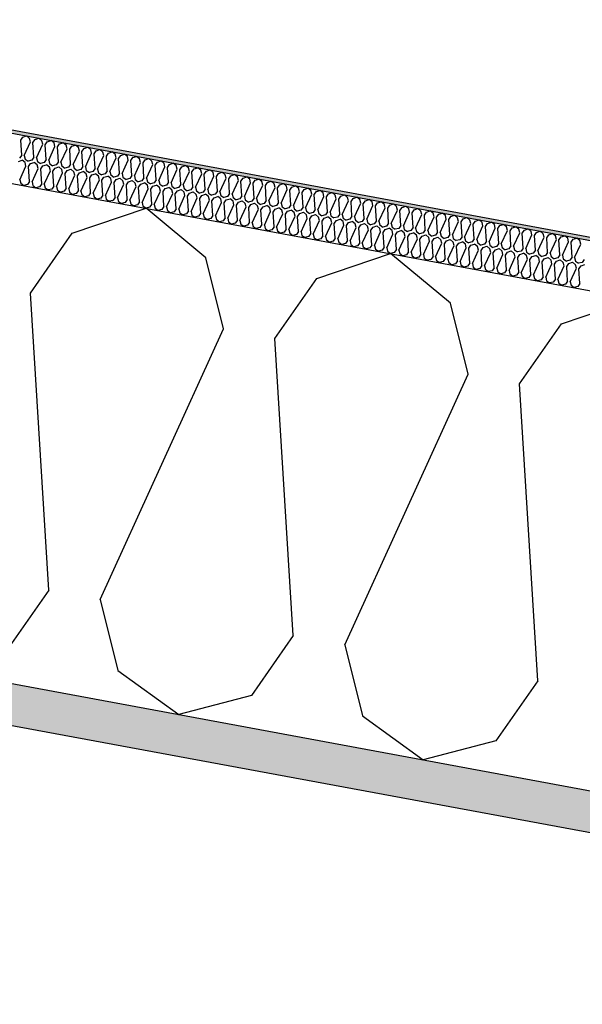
# Model space of a CAD drawing. Header units: millimetres. Extents: x -74465 to -41950, y -2141 to 15832.
# Tile 30 of 131: x -66039 to -65695, y 11281 to 11881. Entities that reach past the tile are written whole.
import ezdxf

# ---------------------------------------------------------------- set-up
doc = ezdxf.new("R2010")
doc.units = ezdxf.units.MM
doc.header["$LTSCALE"] = 0.5
doc.header["$MEASUREMENT"] = 0
doc.linetypes.add('PLINE', pattern=[0])
for name, color, linetype in [('26-- Yttertak (Skravur)(Nye konstruksjoner)', 7, 'Continuous'), ('26-- Yttertak(Nye konstruksjoner)', 7, 'Continuous'), ('261- Primærkonstruksjon (tak) (Skravur)(Nye konstruksjoner)', 7, 'Continuous'), ('261- Primærkonstruksjon (tak)(Nye konstruksjoner)', 7, 'Continuous'), ('262- Taktekking (Skravur)(Nye konstruksjoner)', 7, 'Continuous'), ('262- Taktekking(Nye konstruksjoner)', 7, 'Continuous')]:
    doc.layers.add(name, color=color, linetype=linetype)

# ---------------------------------------------------------------- blocks, each defined once
blk = doc.blocks.new('*X4')
at = {"layer": '26-- Yttertak (Skravur)(Nye konstruksjoner)', "linetype": 'PLINE'}
for p, q in [((-66006.42, 11750.95), (-65961.46, 11766.14)), ((-65924.92, 11735.84), (-65961.46, 11766.14)), ((-66032.01, 11714.36), (-66006.42, 11750.95)), ((-65857.21, 11723.29), (-65812.24, 11738.48)), ((-65775.71, 11708.19), (-65812.24, 11738.48)), ((-65914.15, 11692.52), (-65924.92, 11735.84)), ((-65882.8, 11686.71), (-65857.21, 11723.29)), ((-66020.82, 11533.31), (-66032.01, 11714.36)), ((-65764.93, 11664.86), (-65775.71, 11708.19)), ((-65707.99, 11695.64), (-65663.02, 11710.83)), ((-65733.58, 11659.05), (-65707.99, 11695.64)), ((-65989.47, 11527.5), (-65914.15, 11692.52)), ((-65871.61, 11505.65), (-65882.8, 11686.71)), ((-65840.26, 11499.84), (-65764.93, 11664.86)), ((-65722.39, 11478), (-65733.58, 11659.05)), ((-66020.82, 11533.31), (-66046.41, 11496.72)), ((-65989.47, 11527.5), (-65978.7, 11484.17)), ((-65871.61, 11505.65), (-65897.2, 11469.07)), ((-65840.26, 11499.84), (-65829.48, 11456.52)), ((-65978.7, 11484.17), (-65941.52, 11457.33)), ((-65722.39, 11478), (-65747.98, 11441.41)), ((-65897.2, 11469.07), (-65941.52, 11457.33)), ((-65829.48, 11456.52), (-65792.3, 11429.68)), ((-65747.98, 11441.41), (-65792.3, 11429.68))]:
    blk.add_line(p, q, dxfattribs=at)
blk = doc.blocks.new('*X5')
at = {"layer": '262- Taktekking (Skravur)(Nye konstruksjoner)', "linetype": 'PLINE'}
for p, q in [((-66037.86, 11807.57), (-66036.58, 11809.4)), ((-66036.58, 11809.4), (-66034.33, 11810.16)), ((-66032.5, 11808.64), (-66034.33, 11810.16)), ((-66029.12, 11808.01), (-66026.87, 11808.77)), ((-66025.04, 11807.26), (-66026.87, 11808.77)), ((-66037.3, 11798.51), (-66037.86, 11807.57)), ((-66035.73, 11798.22), (-66031.96, 11806.47)), ((-66031.96, 11806.47), (-66032.5, 11808.64)), ((-66030.4, 11806.18), (-66029.12, 11808.01)), ((-66029.84, 11797.13), (-66030.4, 11806.18)), ((-66028.27, 11796.84), (-66024.5, 11805.09)), ((-66024.5, 11805.09), (-66025.04, 11807.26)), ((-66022.94, 11804.8), (-66021.66, 11806.63)), ((-66022.38, 11795.75), (-66022.94, 11804.8)), ((-66021.66, 11806.63), (-66019.41, 11807.39)), ((-66020.81, 11795.46), (-66017.04, 11803.71)), ((-66017.58, 11805.88), (-66019.41, 11807.39)), ((-66017.04, 11803.71), (-66017.58, 11805.88)), ((-66015.47, 11803.42), (-66014.2, 11805.25)), ((-66014.92, 11794.37), (-66015.47, 11803.42)), ((-66014.2, 11805.25), (-66011.95, 11806.01)), ((-66010.12, 11804.49), (-66011.95, 11806.01)), ((-66009.58, 11802.33), (-66010.12, 11804.49)), ((-66008.01, 11802.04), (-66006.73, 11803.87)), ((-66006.73, 11803.87), (-66004.49, 11804.62)), ((-66002.66, 11803.11), (-66004.49, 11804.62)), ((-66002.12, 11800.94), (-66002.66, 11803.11)), ((-65999.27, 11802.48), (-65997.03, 11803.24)), ((-65995.2, 11801.73), (-65997.03, 11803.24)), ((-66037.3, 11798.51), (-66038.58, 11796.68)), ((-66035.73, 11798.22), (-66035.19, 11796.06)), ((-66029.84, 11797.13), (-66031.12, 11795.3)), ((-66028.27, 11796.84), (-66027.73, 11794.67)), ((-66013.35, 11794.08), (-66009.58, 11802.33)), ((-66007.45, 11792.98), (-66008.01, 11802.04)), ((-66005.89, 11792.69), (-66002.12, 11800.94)), ((-66000.55, 11800.65), (-65999.27, 11802.48)), ((-65999.99, 11791.6), (-66000.55, 11800.65)), ((-65998.43, 11791.31), (-65994.66, 11799.56)), ((-65994.66, 11799.56), (-65995.2, 11801.73)), ((-65993.09, 11799.27), (-65991.81, 11801.1)), ((-65992.53, 11790.22), (-65993.09, 11799.27)), ((-65991.81, 11801.1), (-65989.56, 11801.86)), ((-65990.97, 11789.93), (-65987.2, 11798.18)), ((-65987.74, 11800.34), (-65989.56, 11801.86)), ((-65987.2, 11798.18), (-65987.74, 11800.34)), ((-65985.63, 11797.89), (-65984.35, 11799.72)), ((-65985.07, 11788.83), (-65985.63, 11797.89)), ((-65984.35, 11799.72), (-65982.1, 11800.48)), ((-65983.5, 11788.54), (-65979.74, 11796.79)), ((-65980.28, 11798.96), (-65982.1, 11800.48)), ((-65979.74, 11796.79), (-65980.28, 11798.96)), ((-65978.17, 11796.5), (-65976.89, 11798.33)), ((-65976.89, 11798.33), (-65974.64, 11799.09)), ((-65972.82, 11797.58), (-65974.64, 11799.09)), ((-65972.28, 11795.41), (-65972.82, 11797.58)), ((-65970.71, 11795.12), (-65969.43, 11796.95)), ((-65969.43, 11796.95), (-65967.18, 11797.71)), ((-65965.36, 11796.2), (-65967.18, 11797.71)), ((-66039.31, 11794.65), (-66037.06, 11795.41)), ((-66038.46, 11783.47), (-66034.7, 11791.73)), ((-66035.24, 11793.89), (-66037.06, 11795.41)), ((-66034.7, 11791.73), (-66035.24, 11793.89)), ((-66035.19, 11796.06), (-66033.33, 11794.72)), ((-66031.12, 11795.3), (-66033.33, 11794.72)), ((-66033.13, 11791.44), (-66031.85, 11793.26)), ((-66032.57, 11782.38), (-66033.13, 11791.44)), ((-66031.85, 11793.26), (-66029.6, 11794.02)), ((-66027.78, 11792.51), (-66029.6, 11794.02)), ((-66027.24, 11790.34), (-66027.78, 11792.51)), ((-66027.73, 11794.67), (-66025.87, 11793.33)), ((-66023.66, 11793.92), (-66025.87, 11793.33)), ((-66025.67, 11790.05), (-66024.39, 11791.88)), ((-66024.39, 11791.88), (-66022.14, 11792.64)), ((-66022.38, 11795.75), (-66023.66, 11793.92)), ((-66020.31, 11791.13), (-66022.14, 11792.64)), ((-66020.81, 11795.46), (-66020.27, 11793.29)), ((-66019.78, 11788.96), (-66020.31, 11791.13)), ((-66020.27, 11793.29), (-66018.41, 11791.95)), ((-66016.19, 11792.54), (-66018.41, 11791.95)), ((-66016.93, 11790.5), (-66014.68, 11791.26)), ((-66014.92, 11794.37), (-66016.19, 11792.54)), ((-66012.85, 11789.74), (-66014.68, 11791.26)), ((-66013.35, 11794.08), (-66012.81, 11791.91)), ((-66012.81, 11791.91), (-66010.95, 11790.57)), ((-66008.73, 11791.15), (-66010.95, 11790.57)), ((-66007.45, 11792.98), (-66008.73, 11791.15)), ((-66005.89, 11792.69), (-66005.35, 11790.53)), ((-65999.99, 11791.6), (-66001.27, 11789.77)), ((-65998.43, 11791.31), (-65997.89, 11789.14)), ((-65977.61, 11787.45), (-65978.17, 11796.5)), ((-65976.04, 11787.16), (-65972.28, 11795.41)), ((-65970.15, 11786.07), (-65970.71, 11795.12)), ((-65968.58, 11785.78), (-65964.82, 11794.03)), ((-65964.82, 11794.03), (-65965.36, 11796.2)), ((-65963.25, 11793.74), (-65961.97, 11795.57)), ((-65962.69, 11784.69), (-65963.25, 11793.74)), ((-65961.97, 11795.57), (-65959.72, 11796.33)), ((-65961.12, 11784.4), (-65957.36, 11792.65)), ((-65957.89, 11794.81), (-65959.72, 11796.33)), ((-65957.36, 11792.65), (-65957.89, 11794.81)), ((-65955.79, 11792.36), (-65954.51, 11794.19)), ((-65955.23, 11783.3), (-65955.79, 11792.36)), ((-65954.51, 11794.19), (-65952.26, 11794.94)), ((-65953.66, 11783.01), (-65949.89, 11791.26)), ((-65950.43, 11793.43), (-65952.26, 11794.94)), ((-65949.89, 11791.26), (-65950.43, 11793.43)), ((-65948.33, 11790.97), (-65947.05, 11792.8)), ((-65947.77, 11781.92), (-65948.33, 11790.97)), ((-65947.05, 11792.8), (-65944.8, 11793.56)), ((-65942.97, 11792.05), (-65944.8, 11793.56)), ((-65942.43, 11789.88), (-65942.97, 11792.05)), ((-65940.87, 11789.59), (-65939.59, 11791.42)), ((-65939.59, 11791.42), (-65937.34, 11792.18)), ((-65935.51, 11790.66), (-65937.34, 11792.18)), ((-65934.97, 11788.5), (-65935.51, 11790.66)), ((-65932.13, 11790.04), (-65929.88, 11790.8)), ((-65928.05, 11789.28), (-65929.88, 11790.8)), ((-66031, 11782.09), (-66027.24, 11790.34)), ((-66025.11, 11781), (-66025.67, 11790.05)), ((-66023.54, 11780.71), (-66019.78, 11788.96)), ((-66018.21, 11788.67), (-66016.93, 11790.5)), ((-66017.65, 11779.62), (-66018.21, 11788.67)), ((-66016.08, 11779.33), (-66012.31, 11787.58)), ((-66012.31, 11787.58), (-66012.85, 11789.74)), ((-66010.75, 11787.29), (-66009.47, 11789.12)), ((-66010.19, 11778.23), (-66010.75, 11787.29)), ((-66009.47, 11789.12), (-66007.22, 11789.88)), ((-66008.62, 11777.94), (-66004.85, 11786.19)), ((-66005.39, 11788.36), (-66007.22, 11789.88)), ((-66004.85, 11786.19), (-66005.39, 11788.36)), ((-66005.35, 11790.53), (-66003.49, 11789.18)), ((-66001.27, 11789.77), (-66003.49, 11789.18)), ((-66003.29, 11785.9), (-66002.01, 11787.73)), ((-66002.73, 11776.85), (-66003.29, 11785.9)), ((-66002.01, 11787.73), (-65999.76, 11788.49)), ((-66001.16, 11776.56), (-65997.39, 11784.81)), ((-65997.93, 11786.98), (-65999.76, 11788.49)), ((-65997.39, 11784.81), (-65997.93, 11786.98)), ((-65997.89, 11789.14), (-65996.03, 11787.8)), ((-65993.81, 11788.39), (-65996.03, 11787.8)), ((-65995.83, 11784.52), (-65994.55, 11786.35)), ((-65994.55, 11786.35), (-65992.3, 11787.11)), ((-65992.53, 11790.22), (-65993.81, 11788.39)), ((-65990.47, 11785.6), (-65992.3, 11787.11)), ((-65990.97, 11789.93), (-65990.43, 11787.76)), ((-65989.93, 11783.43), (-65990.47, 11785.6)), ((-65990.43, 11787.76), (-65988.57, 11786.42)), ((-65986.35, 11787.01), (-65988.57, 11786.42)), ((-65988.36, 11783.14), (-65987.09, 11784.97)), ((-65987.09, 11784.97), (-65984.84, 11785.73)), ((-65985.07, 11788.83), (-65986.35, 11787.01)), ((-65983.01, 11784.21), (-65984.84, 11785.73)), ((-65983.5, 11788.54), (-65982.97, 11786.38)), ((-65982.97, 11786.38), (-65981.11, 11785.04)), ((-65978.89, 11785.62), (-65981.11, 11785.04)), ((-65977.61, 11787.45), (-65978.89, 11785.62)), ((-65976.04, 11787.16), (-65975.5, 11784.99)), ((-65975.5, 11784.99), (-65973.65, 11783.65)), ((-65970.15, 11786.07), (-65971.43, 11784.24)), ((-65968.58, 11785.78), (-65968.04, 11783.61)), ((-65962.69, 11784.69), (-65963.97, 11782.86)), ((-65946.2, 11781.63), (-65942.43, 11789.88)), ((-65940.31, 11780.54), (-65940.87, 11789.59)), ((-65938.74, 11780.25), (-65934.97, 11788.5)), ((-65933.41, 11788.21), (-65932.13, 11790.04)), ((-65932.85, 11779.16), (-65933.41, 11788.21)), ((-65931.28, 11778.86), (-65927.51, 11787.12)), ((-65927.51, 11787.12), (-65928.05, 11789.28)), ((-65925.94, 11786.82), (-65924.66, 11788.65)), ((-65925.39, 11777.77), (-65925.94, 11786.82)), ((-65924.66, 11788.65), (-65922.42, 11789.41)), ((-65923.82, 11777.48), (-65920.05, 11785.73)), ((-65920.59, 11787.9), (-65922.42, 11789.41)), ((-65920.05, 11785.73), (-65920.59, 11787.9)), ((-65918.48, 11785.44), (-65917.2, 11787.27)), ((-65917.92, 11776.39), (-65918.48, 11785.44)), ((-65917.2, 11787.27), (-65914.96, 11788.03)), ((-65913.13, 11786.52), (-65914.96, 11788.03)), ((-65912.59, 11784.35), (-65913.13, 11786.52)), ((-65911.02, 11784.06), (-65909.74, 11785.89)), ((-65909.74, 11785.89), (-65907.5, 11786.65)), ((-65905.67, 11785.13), (-65907.5, 11786.65)), ((-65905.13, 11782.97), (-65905.67, 11785.13)), ((-65902.28, 11784.51), (-65900.03, 11785.27)), ((-65898.21, 11783.75), (-65900.03, 11785.27)), ((-66038.46, 11783.47), (-66037.92, 11781.31)), ((-66037.92, 11781.31), (-66036.07, 11779.97)), ((-66033.85, 11780.55), (-66036.07, 11779.97)), ((-66032.57, 11782.38), (-66033.85, 11780.55)), ((-66031, 11782.09), (-66030.46, 11779.93)), ((-66030.46, 11779.93), (-66028.61, 11778.58)), ((-66026.39, 11779.17), (-66028.61, 11778.58)), ((-66025.11, 11781), (-66026.39, 11779.17)), ((-66023.54, 11780.71), (-66023, 11778.54)), ((-66017.65, 11779.62), (-66018.93, 11777.79)), ((-66016.08, 11779.33), (-66015.54, 11777.16)), ((-65995.27, 11775.47), (-65995.83, 11784.52)), ((-65993.7, 11775.18), (-65989.93, 11783.43)), ((-65987.81, 11774.09), (-65988.36, 11783.14)), ((-65986.24, 11773.8), (-65982.47, 11782.05)), ((-65982.47, 11782.05), (-65983.01, 11784.21)), ((-65980.9, 11781.76), (-65979.62, 11783.59)), ((-65980.34, 11772.7), (-65980.9, 11781.76)), ((-65979.62, 11783.59), (-65977.38, 11784.34)), ((-65978.78, 11772.41), (-65975.01, 11780.66)), ((-65975.55, 11782.83), (-65977.38, 11784.34)), ((-65975.01, 11780.66), (-65975.55, 11782.83)), ((-65971.43, 11784.24), (-65973.65, 11783.65)), ((-65973.44, 11780.37), (-65972.16, 11782.2)), ((-65972.88, 11771.32), (-65973.44, 11780.37)), ((-65972.16, 11782.2), (-65969.92, 11782.96)), ((-65971.32, 11771.03), (-65967.55, 11779.28)), ((-65968.09, 11781.45), (-65969.92, 11782.96)), ((-65967.55, 11779.28), (-65968.09, 11781.45)), ((-65968.04, 11783.61), (-65966.18, 11782.27)), ((-65963.97, 11782.86), (-65966.18, 11782.27)), ((-65965.98, 11778.99), (-65964.7, 11780.82)), ((-65965.42, 11769.94), (-65965.98, 11778.99)), ((-65964.7, 11780.82), (-65962.45, 11781.58)), ((-65960.63, 11780.06), (-65962.45, 11781.58)), ((-65961.12, 11784.4), (-65960.58, 11782.23)), ((-65960.09, 11777.9), (-65960.63, 11780.06)), ((-65960.58, 11782.23), (-65958.72, 11780.89)), ((-65956.51, 11781.47), (-65958.72, 11780.89)), ((-65958.52, 11777.61), (-65957.24, 11779.44)), ((-65957.24, 11779.44), (-65954.99, 11780.2)), ((-65955.23, 11783.3), (-65956.51, 11781.47)), ((-65953.17, 11778.68), (-65954.99, 11780.2)), ((-65953.66, 11783.01), (-65953.12, 11780.85)), ((-65952.63, 11776.52), (-65953.17, 11778.68)), ((-65953.12, 11780.85), (-65951.26, 11779.5)), ((-65949.05, 11780.09), (-65951.26, 11779.5)), ((-65949.78, 11778.05), (-65947.53, 11778.81)), ((-65947.77, 11781.92), (-65949.05, 11780.09)), ((-65945.71, 11777.3), (-65947.53, 11778.81)), ((-65946.2, 11781.63), (-65945.66, 11779.46)), ((-65945.66, 11779.46), (-65943.8, 11778.12)), ((-65941.59, 11778.71), (-65943.8, 11778.12)), ((-65940.31, 11780.54), (-65941.59, 11778.71)), ((-65938.74, 11780.25), (-65938.2, 11778.08)), ((-65932.85, 11779.16), (-65934.13, 11777.33)), ((-65931.28, 11778.86), (-65930.74, 11776.7)), ((-65916.36, 11776.1), (-65912.59, 11784.35)), ((-65910.46, 11775.01), (-65911.02, 11784.06)), ((-65908.9, 11774.72), (-65905.13, 11782.97)), ((-65903.56, 11782.68), (-65902.28, 11784.51)), ((-65903, 11773.62), (-65903.56, 11782.68)), ((-65901.44, 11773.33), (-65897.67, 11781.58)), ((-65897.67, 11781.58), (-65898.21, 11783.75)), ((-65896.1, 11781.29), (-65894.82, 11783.12)), ((-65895.54, 11772.24), (-65896.1, 11781.29)), ((-65894.82, 11783.12), (-65892.57, 11783.88)), ((-65893.97, 11771.95), (-65890.21, 11780.2)), ((-65890.75, 11782.37), (-65892.57, 11783.88)), ((-65890.21, 11780.2), (-65890.75, 11782.37)), ((-65888.64, 11779.91), (-65887.36, 11781.74)), ((-65888.08, 11770.86), (-65888.64, 11779.91)), ((-65887.36, 11781.74), (-65885.11, 11782.5)), ((-65886.51, 11770.57), (-65882.75, 11778.82)), ((-65883.29, 11780.99), (-65885.11, 11782.5)), ((-65882.75, 11778.82), (-65883.29, 11780.99)), ((-65881.18, 11778.53), (-65879.9, 11780.36)), ((-65879.9, 11780.36), (-65877.65, 11781.12)), ((-65875.83, 11779.6), (-65877.65, 11781.12)), ((-65875.29, 11777.44), (-65875.83, 11779.6)), ((-65873.72, 11777.15), (-65872.44, 11778.97)), ((-65872.44, 11778.97), (-65870.19, 11779.73)), ((-65868.36, 11778.22), (-65870.19, 11779.73)), ((-66023, 11778.54), (-66021.14, 11777.2)), ((-66018.93, 11777.79), (-66021.14, 11777.2)), ((-66015.54, 11777.16), (-66013.68, 11775.82)), ((-66011.47, 11776.4), (-66013.68, 11775.82)), ((-66010.19, 11778.23), (-66011.47, 11776.4)), ((-66008.62, 11777.94), (-66008.08, 11775.78)), ((-66008.08, 11775.78), (-66006.22, 11774.44)), ((-66004.01, 11775.02), (-66006.22, 11774.44)), ((-66002.73, 11776.85), (-66004.01, 11775.02)), ((-66001.16, 11776.56), (-66000.62, 11774.39)), ((-66000.62, 11774.39), (-65998.76, 11773.05)), ((-65996.55, 11773.64), (-65998.76, 11773.05)), ((-65995.27, 11775.47), (-65996.55, 11773.64)), ((-65993.7, 11775.18), (-65993.16, 11773.01)), ((-65993.16, 11773.01), (-65991.3, 11771.67)), ((-65987.81, 11774.09), (-65989.08, 11772.26)), ((-65986.24, 11773.8), (-65985.7, 11771.63)), ((-65980.34, 11772.7), (-65981.62, 11770.87)), ((-65963.86, 11769.65), (-65960.09, 11777.9)), ((-65957.96, 11768.55), (-65958.52, 11777.61)), ((-65956.39, 11768.26), (-65952.63, 11776.52)), ((-65951.06, 11776.22), (-65949.78, 11778.05)), ((-65950.5, 11767.17), (-65951.06, 11776.22)), ((-65948.93, 11766.88), (-65945.17, 11775.13)), ((-65945.17, 11775.13), (-65945.71, 11777.3)), ((-65943.6, 11774.84), (-65942.32, 11776.67)), ((-65943.04, 11765.79), (-65943.6, 11774.84)), ((-65942.32, 11776.67), (-65940.07, 11777.43)), ((-65941.47, 11765.5), (-65937.71, 11773.75)), ((-65938.25, 11775.92), (-65940.07, 11777.43)), ((-65937.71, 11773.75), (-65938.25, 11775.92)), ((-65938.2, 11778.08), (-65936.34, 11776.74)), ((-65934.13, 11777.33), (-65936.34, 11776.74)), ((-65936.14, 11773.46), (-65934.86, 11775.29)), ((-65935.58, 11764.41), (-65936.14, 11773.46)), ((-65934.86, 11775.29), (-65932.61, 11776.05)), ((-65930.78, 11774.53), (-65932.61, 11776.05)), ((-65930.25, 11772.37), (-65930.78, 11774.53)), ((-65930.74, 11776.7), (-65928.88, 11775.36)), ((-65926.66, 11775.94), (-65928.88, 11775.36)), ((-65928.68, 11772.08), (-65927.4, 11773.91)), ((-65927.4, 11773.91), (-65925.15, 11774.67)), ((-65925.39, 11777.77), (-65926.66, 11775.94)), ((-65923.32, 11773.15), (-65925.15, 11774.67)), ((-65923.82, 11777.48), (-65923.28, 11775.32)), ((-65922.78, 11770.98), (-65923.32, 11773.15)), ((-65923.28, 11775.32), (-65921.42, 11773.97)), ((-65919.2, 11774.56), (-65921.42, 11773.97)), ((-65919.94, 11772.52), (-65917.69, 11773.28)), ((-65917.92, 11776.39), (-65919.2, 11774.56)), ((-65915.86, 11771.77), (-65917.69, 11773.28)), ((-65916.36, 11776.1), (-65915.82, 11773.93)), ((-65915.82, 11773.93), (-65913.96, 11772.59)), ((-65911.74, 11773.18), (-65913.96, 11772.59)), ((-65910.46, 11775.01), (-65911.74, 11773.18)), ((-65908.9, 11774.72), (-65908.36, 11772.55)), ((-65903, 11773.62), (-65904.28, 11771.79)), ((-65901.44, 11773.33), (-65900.9, 11771.17)), ((-65880.62, 11769.48), (-65881.18, 11778.53)), ((-65879.05, 11769.19), (-65875.29, 11777.44)), ((-65873.16, 11768.09), (-65873.72, 11777.15)), ((-65871.59, 11767.8), (-65867.83, 11776.05)), ((-65867.83, 11776.05), (-65868.36, 11778.22)), ((-65866.26, 11775.76), (-65864.98, 11777.59)), ((-65865.7, 11766.71), (-65866.26, 11775.76)), ((-65864.98, 11777.59), (-65862.73, 11778.35)), ((-65864.13, 11766.42), (-65860.36, 11774.67)), ((-65860.9, 11776.84), (-65862.73, 11778.35)), ((-65860.36, 11774.67), (-65860.9, 11776.84)), ((-65858.8, 11774.38), (-65857.52, 11776.21)), ((-65858.24, 11765.33), (-65858.8, 11774.38)), ((-65857.52, 11776.21), (-65855.27, 11776.97)), ((-65856.67, 11765.04), (-65852.9, 11773.29)), ((-65853.44, 11775.45), (-65855.27, 11776.97)), ((-65852.9, 11773.29), (-65853.44, 11775.45)), ((-65851.34, 11773), (-65850.06, 11774.83)), ((-65850.78, 11763.94), (-65851.34, 11773)), ((-65850.06, 11774.83), (-65847.81, 11775.59)), ((-65845.98, 11774.07), (-65847.81, 11775.59)), ((-65845.44, 11771.9), (-65845.98, 11774.07)), ((-65843.88, 11771.61), (-65842.6, 11773.44)), ((-65842.6, 11773.44), (-65840.35, 11774.2)), ((-65838.52, 11772.69), (-65840.35, 11774.2)), ((-65837.98, 11770.52), (-65838.52, 11772.69)), ((-65835.13, 11772.06), (-65832.89, 11772.82)), ((-65831.06, 11771.31), (-65832.89, 11772.82)), ((-65989.08, 11772.26), (-65991.3, 11771.67)), ((-65985.7, 11771.63), (-65983.84, 11770.29)), ((-65981.62, 11770.87), (-65983.84, 11770.29)), ((-65978.78, 11772.41), (-65978.24, 11770.25)), ((-65978.24, 11770.25), (-65976.38, 11768.9)), ((-65974.16, 11769.49), (-65976.38, 11768.9)), ((-65972.88, 11771.32), (-65974.16, 11769.49)), ((-65971.32, 11771.03), (-65970.78, 11768.86)), ((-65970.78, 11768.86), (-65968.92, 11767.52)), ((-65966.7, 11768.11), (-65968.92, 11767.52)), ((-65965.42, 11769.94), (-65966.7, 11768.11)), ((-65963.86, 11769.65), (-65963.32, 11767.48)), ((-65963.32, 11767.48), (-65961.46, 11766.14)), ((-65959.24, 11766.73), (-65961.46, 11766.14)), ((-65957.96, 11768.55), (-65959.24, 11766.73)), ((-65956.39, 11768.26), (-65955.86, 11766.1)), ((-65950.5, 11767.17), (-65951.78, 11765.34)), ((-65948.93, 11766.88), (-65948.39, 11764.71)), ((-65934.01, 11764.12), (-65930.25, 11772.37)), ((-65928.12, 11763.02), (-65928.68, 11772.08)), ((-65926.55, 11762.73), (-65922.78, 11770.98)), ((-65921.22, 11770.69), (-65919.94, 11772.52)), ((-65920.66, 11761.64), (-65921.22, 11770.69)), ((-65919.09, 11761.35), (-65915.32, 11769.6)), ((-65915.32, 11769.6), (-65915.86, 11771.77)), ((-65913.76, 11769.31), (-65912.48, 11771.14)), ((-65913.2, 11760.26), (-65913.76, 11769.31)), ((-65912.48, 11771.14), (-65910.23, 11771.9)), ((-65911.63, 11759.97), (-65907.86, 11768.22)), ((-65908.4, 11770.38), (-65910.23, 11771.9)), ((-65907.86, 11768.22), (-65908.4, 11770.38)), ((-65908.36, 11772.55), (-65906.5, 11771.21)), ((-65904.28, 11771.79), (-65906.5, 11771.21)), ((-65906.3, 11767.93), (-65905.02, 11769.76)), ((-65905.74, 11758.88), (-65906.3, 11767.93)), ((-65905.02, 11769.76), (-65902.77, 11770.52)), ((-65904.17, 11758.58), (-65900.4, 11766.84)), ((-65900.94, 11769), (-65902.77, 11770.52)), ((-65900.4, 11766.84), (-65900.94, 11769)), ((-65900.9, 11771.17), (-65899.04, 11769.83)), ((-65896.82, 11770.41), (-65899.04, 11769.83)), ((-65898.83, 11766.55), (-65897.56, 11768.37)), ((-65897.56, 11768.37), (-65895.31, 11769.13)), ((-65895.54, 11772.24), (-65896.82, 11770.41)), ((-65893.48, 11767.62), (-65895.31, 11769.13)), ((-65893.97, 11771.95), (-65893.44, 11769.78)), ((-65892.94, 11765.45), (-65893.48, 11767.62)), ((-65893.44, 11769.78), (-65891.58, 11768.44)), ((-65889.36, 11769.03), (-65891.58, 11768.44)), ((-65891.37, 11765.16), (-65890.09, 11766.99)), ((-65890.09, 11766.99), (-65887.85, 11767.75)), ((-65888.08, 11770.86), (-65889.36, 11769.03)), ((-65886.02, 11766.24), (-65887.85, 11767.75)), ((-65886.51, 11770.57), (-65885.97, 11768.4)), ((-65885.97, 11768.4), (-65884.12, 11767.06)), ((-65881.9, 11767.65), (-65884.12, 11767.06)), ((-65880.62, 11769.48), (-65881.9, 11767.65)), ((-65879.05, 11769.19), (-65878.51, 11767.02)), ((-65878.51, 11767.02), (-65876.65, 11765.68)), ((-65873.16, 11768.09), (-65874.44, 11766.26)), ((-65871.59, 11767.8), (-65871.05, 11765.64)), ((-65865.7, 11766.71), (-65866.98, 11764.88)), ((-65849.21, 11763.65), (-65845.44, 11771.9)), ((-65843.32, 11762.56), (-65843.88, 11771.61)), ((-65841.75, 11762.27), (-65837.98, 11770.52)), ((-65836.41, 11770.23), (-65835.13, 11772.06)), ((-65835.86, 11761.18), (-65836.41, 11770.23)), ((-65834.29, 11760.89), (-65830.52, 11769.14)), ((-65830.52, 11769.14), (-65831.06, 11771.31)), ((-65828.95, 11768.85), (-65827.67, 11770.68)), ((-65828.39, 11759.8), (-65828.95, 11768.85)), ((-65827.67, 11770.68), (-65825.43, 11771.44)), ((-65826.83, 11759.51), (-65823.06, 11767.76)), ((-65823.6, 11769.92), (-65825.43, 11771.44)), ((-65823.06, 11767.76), (-65823.6, 11769.92)), ((-65821.49, 11767.47), (-65820.21, 11769.3)), ((-65820.93, 11758.41), (-65821.49, 11767.47)), ((-65820.21, 11769.3), (-65817.97, 11770.05)), ((-65816.14, 11768.54), (-65817.97, 11770.05)), ((-65815.6, 11766.37), (-65816.14, 11768.54)), ((-65814.03, 11766.08), (-65812.75, 11767.91)), ((-65812.75, 11767.91), (-65810.5, 11768.67)), ((-65808.68, 11767.16), (-65810.5, 11768.67)), ((-65808.14, 11764.99), (-65808.68, 11767.16)), ((-65805.29, 11766.53), (-65803.04, 11767.29)), ((-65801.22, 11765.77), (-65803.04, 11767.29)), ((-65955.86, 11766.1), (-65954, 11764.76)), ((-65951.78, 11765.34), (-65954, 11764.76)), ((-65948.39, 11764.71), (-65946.54, 11763.37)), ((-65944.32, 11763.96), (-65946.54, 11763.37)), ((-65943.04, 11765.79), (-65944.32, 11763.96)), ((-65941.47, 11765.5), (-65940.93, 11763.33)), ((-65940.93, 11763.33), (-65939.08, 11761.99)), ((-65936.86, 11762.58), (-65939.08, 11761.99)), ((-65935.58, 11764.41), (-65936.86, 11762.58)), ((-65934.01, 11764.12), (-65933.47, 11761.95)), ((-65933.47, 11761.95), (-65931.61, 11760.61)), ((-65929.4, 11761.19), (-65931.61, 11760.61)), ((-65928.12, 11763.02), (-65929.4, 11761.19)), ((-65926.55, 11762.73), (-65926.01, 11760.57)), ((-65920.66, 11761.64), (-65921.94, 11759.81)), ((-65919.09, 11761.35), (-65918.55, 11759.18)), ((-65898.28, 11757.49), (-65898.83, 11766.55)), ((-65896.71, 11757.2), (-65892.94, 11765.45)), ((-65890.81, 11756.11), (-65891.37, 11765.16)), ((-65889.25, 11755.82), (-65885.48, 11764.07)), ((-65885.48, 11764.07), (-65886.02, 11766.24)), ((-65883.91, 11763.78), (-65882.63, 11765.61)), ((-65883.35, 11754.73), (-65883.91, 11763.78)), ((-65882.63, 11765.61), (-65880.39, 11766.37)), ((-65881.79, 11754.44), (-65878.02, 11762.69)), ((-65878.56, 11764.85), (-65880.39, 11766.37)), ((-65878.02, 11762.69), (-65878.56, 11764.85)), ((-65874.44, 11766.26), (-65876.65, 11765.68)), ((-65876.45, 11762.4), (-65875.17, 11764.23)), ((-65875.89, 11753.34), (-65876.45, 11762.4)), ((-65875.17, 11764.23), (-65872.92, 11764.99)), ((-65874.33, 11753.05), (-65870.56, 11761.3)), ((-65871.1, 11763.47), (-65872.92, 11764.99)), ((-65870.56, 11761.3), (-65871.1, 11763.47)), ((-65871.05, 11765.64), (-65869.19, 11764.29)), ((-65866.98, 11764.88), (-65869.19, 11764.29)), ((-65868.99, 11761.01), (-65867.71, 11762.84)), ((-65868.43, 11751.96), (-65868.99, 11761.01)), ((-65867.71, 11762.84), (-65865.46, 11763.6)), ((-65863.64, 11762.09), (-65865.46, 11763.6)), ((-65864.13, 11766.42), (-65863.59, 11764.25)), ((-65863.1, 11759.92), (-65863.64, 11762.09)), ((-65863.59, 11764.25), (-65861.73, 11762.91)), ((-65859.52, 11763.5), (-65861.73, 11762.91)), ((-65861.53, 11759.63), (-65860.25, 11761.46)), ((-65860.25, 11761.46), (-65858, 11762.22)), ((-65858.24, 11765.33), (-65859.52, 11763.5)), ((-65856.18, 11760.71), (-65858, 11762.22)), ((-65856.67, 11765.04), (-65856.13, 11762.87)), ((-65855.64, 11758.54), (-65856.18, 11760.71)), ((-65856.13, 11762.87), (-65854.27, 11761.53)), ((-65852.06, 11762.12), (-65854.27, 11761.53)), ((-65852.79, 11760.08), (-65850.54, 11760.84)), ((-65850.78, 11763.94), (-65852.06, 11762.12)), ((-65848.72, 11759.32), (-65850.54, 11760.84)), ((-65849.21, 11763.65), (-65848.67, 11761.49)), ((-65848.67, 11761.49), (-65846.81, 11760.15)), ((-65844.6, 11760.73), (-65846.81, 11760.15)), ((-65843.32, 11762.56), (-65844.6, 11760.73)), ((-65841.75, 11762.27), (-65841.21, 11760.1)), ((-65835.86, 11761.18), (-65837.13, 11759.35)), ((-65834.29, 11760.89), (-65833.75, 11758.72)), ((-65819.37, 11758.12), (-65815.6, 11766.37)), ((-65813.47, 11757.03), (-65814.03, 11766.08)), ((-65811.9, 11756.74), (-65808.14, 11764.99)), ((-65806.57, 11764.7), (-65805.29, 11766.53)), ((-65806.01, 11755.65), (-65806.57, 11764.7)), ((-65804.44, 11755.36), (-65800.68, 11763.61)), ((-65800.68, 11763.61), (-65801.22, 11765.77)), ((-65799.11, 11763.32), (-65797.83, 11765.15)), ((-65798.55, 11754.27), (-65799.11, 11763.32)), ((-65797.83, 11765.15), (-65795.58, 11765.91)), ((-65796.98, 11753.97), (-65793.22, 11762.23)), ((-65793.76, 11764.39), (-65795.58, 11765.91)), ((-65793.22, 11762.23), (-65793.76, 11764.39)), ((-65791.65, 11761.93), (-65790.37, 11763.76)), ((-65791.09, 11752.88), (-65791.65, 11761.93)), ((-65790.37, 11763.76), (-65788.12, 11764.52)), ((-65789.52, 11752.59), (-65785.76, 11760.84)), ((-65786.29, 11763.01), (-65788.12, 11764.52)), ((-65785.76, 11760.84), (-65786.29, 11763.01)), ((-65784.19, 11760.55), (-65782.91, 11762.38)), ((-65782.91, 11762.38), (-65780.66, 11763.14)), ((-65778.83, 11761.63), (-65780.66, 11763.14)), ((-65778.3, 11759.46), (-65778.83, 11761.63)), ((-65776.73, 11759.17), (-65775.45, 11761)), ((-65775.45, 11761), (-65773.2, 11761.76)), ((-65771.37, 11760.24), (-65773.2, 11761.76)), ((-65926.01, 11760.57), (-65924.15, 11759.22)), ((-65921.94, 11759.81), (-65924.15, 11759.22)), ((-65918.55, 11759.18), (-65916.69, 11757.84)), ((-65914.48, 11758.43), (-65916.69, 11757.84)), ((-65913.2, 11760.26), (-65914.48, 11758.43)), ((-65911.63, 11759.97), (-65911.09, 11757.8)), ((-65911.09, 11757.8), (-65909.23, 11756.46)), ((-65907.02, 11757.05), (-65909.23, 11756.46)), ((-65905.74, 11758.88), (-65907.02, 11757.05)), ((-65904.17, 11758.58), (-65903.63, 11756.42)), ((-65903.63, 11756.42), (-65901.77, 11755.08)), ((-65899.55, 11755.66), (-65901.77, 11755.08)), ((-65898.28, 11757.49), (-65899.55, 11755.66)), ((-65896.71, 11757.2), (-65896.17, 11755.04)), ((-65896.17, 11755.04), (-65894.31, 11753.69)), ((-65890.81, 11756.11), (-65892.09, 11754.28)), ((-65889.25, 11755.82), (-65888.71, 11753.65)), ((-65883.35, 11754.73), (-65884.63, 11752.9)), ((-65866.86, 11751.67), (-65863.1, 11759.92)), ((-65860.97, 11750.58), (-65861.53, 11759.63)), ((-65859.4, 11750.29), (-65855.64, 11758.54)), ((-65854.07, 11758.25), (-65852.79, 11760.08)), ((-65853.51, 11749.2), (-65854.07, 11758.25)), ((-65851.94, 11748.91), (-65848.18, 11757.16)), ((-65848.18, 11757.16), (-65848.72, 11759.32)), ((-65846.61, 11756.87), (-65845.33, 11758.69)), ((-65846.05, 11747.81), (-65846.61, 11756.87)), ((-65845.33, 11758.69), (-65843.08, 11759.45)), ((-65844.48, 11747.52), (-65840.72, 11755.77)), ((-65841.25, 11757.94), (-65843.08, 11759.45)), ((-65840.72, 11755.77), (-65841.25, 11757.94)), ((-65841.21, 11760.1), (-65839.35, 11758.76)), ((-65837.13, 11759.35), (-65839.35, 11758.76)), ((-65839.15, 11755.48), (-65837.87, 11757.31)), ((-65838.59, 11746.43), (-65839.15, 11755.48)), ((-65837.87, 11757.31), (-65835.62, 11758.07)), ((-65833.79, 11756.56), (-65835.62, 11758.07)), ((-65833.25, 11754.39), (-65833.79, 11756.56)), ((-65833.75, 11758.72), (-65831.89, 11757.38)), ((-65829.67, 11757.97), (-65831.89, 11757.38)), ((-65831.69, 11754.1), (-65830.41, 11755.93)), ((-65830.41, 11755.93), (-65828.16, 11756.69)), ((-65828.39, 11759.8), (-65829.67, 11757.97)), ((-65826.33, 11755.17), (-65828.16, 11756.69)), ((-65826.83, 11759.51), (-65826.29, 11757.34)), ((-65825.79, 11753.01), (-65826.33, 11755.17)), ((-65826.29, 11757.34), (-65824.43, 11756)), ((-65822.21, 11756.58), (-65824.43, 11756)), ((-65822.95, 11754.55), (-65820.7, 11755.31)), ((-65820.93, 11758.41), (-65822.21, 11756.58)), ((-65818.87, 11753.79), (-65820.7, 11755.31)), ((-65819.37, 11758.12), (-65818.83, 11755.96)), ((-65818.83, 11755.96), (-65816.97, 11754.61)), ((-65814.75, 11755.2), (-65816.97, 11754.61)), ((-65813.47, 11757.03), (-65814.75, 11755.2)), ((-65811.9, 11756.74), (-65811.37, 11754.57)), ((-65806.01, 11755.65), (-65807.29, 11753.82)), ((-65804.44, 11755.36), (-65803.91, 11753.19)), ((-65783.63, 11751.5), (-65784.19, 11760.55)), ((-65782.06, 11751.21), (-65778.3, 11759.46)), ((-65776.17, 11750.12), (-65776.73, 11759.17)), ((-65774.6, 11749.83), (-65770.83, 11758.08)), ((-65770.83, 11758.08), (-65771.37, 11760.24)), ((-65769.27, 11757.79), (-65767.99, 11759.62)), ((-65768.71, 11748.73), (-65769.27, 11757.79)), ((-65767.99, 11759.62), (-65765.74, 11760.38)), ((-65767.14, 11748.44), (-65763.37, 11756.69)), ((-65763.91, 11758.86), (-65765.74, 11760.38)), ((-65763.37, 11756.69), (-65763.91, 11758.86)), ((-65761.81, 11756.4), (-65760.53, 11758.23)), ((-65761.25, 11747.35), (-65761.81, 11756.4)), ((-65760.53, 11758.23), (-65758.28, 11758.99)), ((-65759.68, 11747.06), (-65755.91, 11755.31)), ((-65756.45, 11757.48), (-65758.28, 11758.99)), ((-65755.91, 11755.31), (-65756.45, 11757.48)), ((-65754.35, 11755.02), (-65753.07, 11756.85)), ((-65753.79, 11745.97), (-65754.35, 11755.02)), ((-65753.07, 11756.85), (-65750.82, 11757.61)), ((-65748.99, 11756.1), (-65750.82, 11757.61)), ((-65748.45, 11753.93), (-65748.99, 11756.1)), ((-65746.88, 11753.64), (-65745.6, 11755.47)), ((-65745.6, 11755.47), (-65743.36, 11756.23)), ((-65741.53, 11754.71), (-65743.36, 11756.23)), ((-65740.99, 11752.55), (-65741.53, 11754.71)), ((-65738.14, 11754.08), (-65735.9, 11754.84)), ((-65734.07, 11753.33), (-65735.9, 11754.84)), ((-65892.09, 11754.28), (-65894.31, 11753.69)), ((-65888.71, 11753.65), (-65886.85, 11752.31)), ((-65884.63, 11752.9), (-65886.85, 11752.31)), ((-65881.79, 11754.44), (-65881.25, 11752.27)), ((-65881.25, 11752.27), (-65879.39, 11750.93)), ((-65877.17, 11751.51), (-65879.39, 11750.93)), ((-65875.89, 11753.34), (-65877.17, 11751.51)), ((-65874.33, 11753.05), (-65873.79, 11750.89)), ((-65873.79, 11750.89), (-65871.93, 11749.55)), ((-65869.71, 11750.13), (-65871.93, 11749.55)), ((-65868.43, 11751.96), (-65869.71, 11750.13)), ((-65866.86, 11751.67), (-65866.33, 11749.5)), ((-65866.33, 11749.5), (-65864.47, 11748.16)), ((-65862.25, 11748.75), (-65864.47, 11748.16)), ((-65860.97, 11750.58), (-65862.25, 11748.75)), ((-65859.4, 11750.29), (-65858.86, 11748.12)), ((-65853.51, 11749.2), (-65854.79, 11747.37)), ((-65851.94, 11748.91), (-65851.4, 11746.74)), ((-65837.02, 11746.14), (-65833.25, 11754.39)), ((-65831.13, 11745.05), (-65831.69, 11754.1)), ((-65829.56, 11744.76), (-65825.79, 11753.01)), ((-65824.23, 11752.72), (-65822.95, 11754.55)), ((-65823.67, 11743.66), (-65824.23, 11752.72)), ((-65822.1, 11743.37), (-65818.33, 11751.62)), ((-65818.33, 11751.62), (-65818.87, 11753.79)), ((-65816.77, 11751.33), (-65815.49, 11753.16)), ((-65816.21, 11742.28), (-65816.77, 11751.33)), ((-65815.49, 11753.16), (-65813.24, 11753.92)), ((-65814.64, 11741.99), (-65810.87, 11750.24)), ((-65811.41, 11752.41), (-65813.24, 11753.92)), ((-65810.87, 11750.24), (-65811.41, 11752.41)), ((-65811.37, 11754.57), (-65809.51, 11753.23)), ((-65807.29, 11753.82), (-65809.51, 11753.23)), ((-65809.3, 11749.95), (-65808.03, 11751.78)), ((-65808.75, 11740.9), (-65809.3, 11749.95)), ((-65808.03, 11751.78), (-65805.78, 11752.54)), ((-65807.18, 11740.61), (-65803.41, 11748.86)), ((-65803.95, 11751.03), (-65805.78, 11752.54)), ((-65803.41, 11748.86), (-65803.95, 11751.03)), ((-65803.91, 11753.19), (-65802.05, 11751.85)), ((-65799.83, 11752.44), (-65802.05, 11751.85)), ((-65801.84, 11748.57), (-65800.56, 11750.4)), ((-65800.56, 11750.4), (-65798.32, 11751.16)), ((-65798.55, 11754.27), (-65799.83, 11752.44)), ((-65796.49, 11749.64), (-65798.32, 11751.16)), ((-65796.98, 11753.97), (-65796.44, 11751.81)), ((-65795.95, 11747.48), (-65796.49, 11749.64)), ((-65796.44, 11751.81), (-65794.59, 11750.47)), ((-65792.37, 11751.05), (-65794.59, 11750.47)), ((-65794.38, 11747.19), (-65793.1, 11749.02)), ((-65793.1, 11749.02), (-65790.86, 11749.77)), ((-65791.09, 11752.88), (-65792.37, 11751.05)), ((-65789.03, 11748.26), (-65790.86, 11749.77)), ((-65789.52, 11752.59), (-65788.98, 11750.43)), ((-65788.98, 11750.43), (-65787.12, 11749.08)), ((-65784.91, 11749.67), (-65787.12, 11749.08)), ((-65783.63, 11751.5), (-65784.91, 11749.67)), ((-65782.06, 11751.21), (-65781.52, 11749.04)), ((-65781.52, 11749.04), (-65779.66, 11747.7)), ((-65776.17, 11750.12), (-65777.45, 11748.29)), ((-65774.6, 11749.83), (-65774.06, 11747.66)), ((-65768.71, 11748.73), (-65769.99, 11746.9)), ((-65752.22, 11745.68), (-65748.45, 11753.93)), ((-65746.32, 11744.59), (-65746.88, 11753.64)), ((-65744.76, 11744.3), (-65740.99, 11752.55)), ((-65739.42, 11752.26), (-65738.14, 11754.08)), ((-65738.86, 11743.2), (-65739.42, 11752.26)), ((-65737.3, 11742.91), (-65733.53, 11751.16)), ((-65733.53, 11751.16), (-65734.07, 11753.33)), ((-65731.96, 11750.87), (-65730.68, 11752.7)), ((-65731.4, 11741.82), (-65731.96, 11750.87)), ((-65730.68, 11752.7), (-65728.44, 11753.46)), ((-65729.84, 11741.53), (-65726.07, 11749.78)), ((-65726.61, 11751.95), (-65728.44, 11753.46)), ((-65726.07, 11749.78), (-65726.61, 11751.95)), ((-65724.5, 11749.49), (-65723.22, 11751.32)), ((-65723.94, 11740.44), (-65724.5, 11749.49)), ((-65723.22, 11751.32), (-65720.97, 11752.08)), ((-65719.15, 11750.56), (-65720.97, 11752.08)), ((-65718.61, 11748.4), (-65719.15, 11750.56)), ((-65717.04, 11748.11), (-65715.76, 11749.94)), ((-65715.76, 11749.94), (-65713.51, 11750.7)), ((-65711.69, 11749.18), (-65713.51, 11750.7)), ((-65711.15, 11747.01), (-65711.69, 11749.18)), ((-65708.3, 11748.55), (-65706.05, 11749.31)), ((-65704.23, 11747.8), (-65706.05, 11749.31)), ((-65858.86, 11748.12), (-65857.01, 11746.78)), ((-65854.79, 11747.37), (-65857.01, 11746.78)), ((-65851.4, 11746.74), (-65849.55, 11745.4)), ((-65847.33, 11745.98), (-65849.55, 11745.4)), ((-65846.05, 11747.81), (-65847.33, 11745.98)), ((-65844.48, 11747.52), (-65843.94, 11745.36)), ((-65843.94, 11745.36), (-65842.08, 11744.01)), ((-65839.87, 11744.6), (-65842.08, 11744.01)), ((-65838.59, 11746.43), (-65839.87, 11744.6)), ((-65837.02, 11746.14), (-65836.48, 11743.97)), ((-65836.48, 11743.97), (-65834.62, 11742.63)), ((-65832.41, 11743.22), (-65834.62, 11742.63)), ((-65831.13, 11745.05), (-65832.41, 11743.22)), ((-65829.56, 11744.76), (-65829.02, 11742.59)), ((-65823.67, 11743.66), (-65824.95, 11741.84)), ((-65822.1, 11743.37), (-65821.56, 11741.21)), ((-65801.28, 11739.52), (-65801.84, 11748.57)), ((-65799.72, 11739.23), (-65795.95, 11747.48)), ((-65793.82, 11738.13), (-65794.38, 11747.19)), ((-65792.26, 11737.84), (-65788.49, 11746.09)), ((-65788.49, 11746.09), (-65789.03, 11748.26)), ((-65786.92, 11745.8), (-65785.64, 11747.63)), ((-65786.36, 11736.75), (-65786.92, 11745.8)), ((-65785.64, 11747.63), (-65783.39, 11748.39)), ((-65784.8, 11736.46), (-65781.03, 11744.71)), ((-65781.57, 11746.88), (-65783.39, 11748.39)), ((-65781.03, 11744.71), (-65781.57, 11746.88)), ((-65777.45, 11748.29), (-65779.66, 11747.7)), ((-65779.46, 11744.42), (-65778.18, 11746.25)), ((-65778.9, 11735.37), (-65779.46, 11744.42)), ((-65778.18, 11746.25), (-65775.93, 11747.01)), ((-65777.33, 11735.08), (-65773.57, 11743.33)), ((-65774.11, 11745.49), (-65775.93, 11747.01)), ((-65773.57, 11743.33), (-65774.11, 11745.49)), ((-65774.06, 11747.66), (-65772.2, 11746.32)), ((-65769.99, 11746.9), (-65772.2, 11746.32)), ((-65772, 11743.04), (-65770.72, 11744.87)), ((-65771.44, 11733.99), (-65772, 11743.04)), ((-65770.72, 11744.87), (-65768.47, 11745.63)), ((-65766.65, 11744.11), (-65768.47, 11745.63)), ((-65767.14, 11748.44), (-65766.6, 11746.28)), ((-65766.11, 11741.95), (-65766.65, 11744.11)), ((-65766.6, 11746.28), (-65764.74, 11744.94)), ((-65762.53, 11745.52), (-65764.74, 11744.94)), ((-65764.54, 11741.65), (-65763.26, 11743.48)), ((-65763.26, 11743.48), (-65761.01, 11744.24)), ((-65761.25, 11747.35), (-65762.53, 11745.52)), ((-65759.19, 11742.73), (-65761.01, 11744.24)), ((-65759.68, 11747.06), (-65759.14, 11744.89)), ((-65758.65, 11740.56), (-65759.19, 11742.73)), ((-65759.14, 11744.89), (-65757.28, 11743.55)), ((-65755.07, 11744.14), (-65757.28, 11743.55)), ((-65755.8, 11742.1), (-65753.55, 11742.86)), ((-65753.79, 11745.97), (-65755.07, 11744.14)), ((-65751.72, 11741.35), (-65753.55, 11742.86)), ((-65752.22, 11745.68), (-65751.68, 11743.51)), ((-65751.68, 11743.51), (-65749.82, 11742.17)), ((-65747.6, 11742.76), (-65749.82, 11742.17)), ((-65746.32, 11744.59), (-65747.6, 11742.76)), ((-65744.76, 11744.3), (-65744.22, 11742.13)), ((-65738.86, 11743.2), (-65740.14, 11741.37)), ((-65737.3, 11742.91), (-65736.76, 11740.75)), ((-65722.37, 11740.15), (-65718.61, 11748.4)), ((-65716.48, 11739.05), (-65717.04, 11748.11)), ((-65714.91, 11738.76), (-65711.15, 11747.01)), ((-65709.58, 11746.72), (-65708.3, 11748.55)), ((-65709.02, 11737.67), (-65709.58, 11746.72)), ((-65707.45, 11737.38), (-65703.69, 11745.63)), ((-65703.69, 11745.63), (-65704.23, 11747.8)), ((-65702.12, 11745.34), (-65700.84, 11747.17)), ((-65701.56, 11736.29), (-65702.12, 11745.34)), ((-65700.84, 11747.17), (-65698.59, 11747.93)), ((-65699.99, 11736), (-65696.23, 11744.25)), ((-65696.76, 11746.42), (-65698.59, 11747.93)), ((-65696.23, 11744.25), (-65696.76, 11746.42)), ((-65829.02, 11742.59), (-65827.16, 11741.25)), ((-65824.95, 11741.84), (-65827.16, 11741.25)), ((-65821.56, 11741.21), (-65819.7, 11739.87)), ((-65817.49, 11740.45), (-65819.7, 11739.87)), ((-65816.21, 11742.28), (-65817.49, 11740.45)), ((-65814.64, 11741.99), (-65814.1, 11739.82)), ((-65814.1, 11739.82), (-65812.24, 11738.48)), ((-65810.02, 11739.07), (-65812.24, 11738.48)), ((-65808.75, 11740.9), (-65810.02, 11739.07)), ((-65807.18, 11740.61), (-65806.64, 11738.44)), ((-65806.64, 11738.44), (-65804.78, 11737.1)), ((-65802.56, 11737.69), (-65804.78, 11737.1)), ((-65801.28, 11739.52), (-65802.56, 11737.69)), ((-65799.72, 11739.23), (-65799.18, 11737.06)), ((-65799.18, 11737.06), (-65797.32, 11735.72)), ((-65793.82, 11738.13), (-65795.1, 11736.3)), ((-65792.26, 11737.84), (-65791.72, 11735.68)), ((-65786.36, 11736.75), (-65787.64, 11734.92)), ((-65769.87, 11733.69), (-65766.11, 11741.95)), ((-65763.98, 11732.6), (-65764.54, 11741.65)), ((-65762.41, 11732.31), (-65758.65, 11740.56)), ((-65757.08, 11740.27), (-65755.8, 11742.1)), ((-65756.52, 11731.22), (-65757.08, 11740.27)), ((-65754.95, 11730.93), (-65751.19, 11739.18)), ((-65751.19, 11739.18), (-65751.72, 11741.35)), ((-65749.62, 11738.89), (-65748.34, 11740.72)), ((-65749.06, 11729.84), (-65749.62, 11738.89)), ((-65748.34, 11740.72), (-65746.09, 11741.48)), ((-65747.49, 11729.55), (-65743.72, 11737.8)), ((-65744.26, 11739.96), (-65746.09, 11741.48)), ((-65743.72, 11737.8), (-65744.26, 11739.96)), ((-65744.22, 11742.13), (-65742.36, 11740.79)), ((-65740.14, 11741.37), (-65742.36, 11740.79)), ((-65742.16, 11737.51), (-65740.88, 11739.34)), ((-65741.6, 11728.45), (-65742.16, 11737.51)), ((-65740.88, 11739.34), (-65738.63, 11740.1)), ((-65736.8, 11738.58), (-65738.63, 11740.1)), ((-65736.26, 11736.41), (-65736.8, 11738.58)), ((-65736.76, 11740.75), (-65734.9, 11739.4)), ((-65732.68, 11739.99), (-65734.9, 11739.4)), ((-65734.7, 11736.12), (-65733.42, 11737.95)), ((-65733.42, 11737.95), (-65731.17, 11738.71)), ((-65731.4, 11741.82), (-65732.68, 11739.99)), ((-65729.34, 11737.2), (-65731.17, 11738.71)), ((-65729.84, 11741.53), (-65729.3, 11739.36)), ((-65728.8, 11735.03), (-65729.34, 11737.2)), ((-65729.3, 11739.36), (-65727.44, 11738.02)), ((-65725.22, 11738.61), (-65727.44, 11738.02)), ((-65725.96, 11736.57), (-65723.71, 11737.33)), ((-65723.94, 11740.44), (-65725.22, 11738.61)), ((-65721.88, 11735.82), (-65723.71, 11737.33)), ((-65722.37, 11740.15), (-65721.84, 11737.98)), ((-65721.84, 11737.98), (-65719.98, 11736.64)), ((-65717.76, 11737.23), (-65719.98, 11736.64)), ((-65716.48, 11739.05), (-65717.76, 11737.23)), ((-65714.91, 11738.76), (-65714.38, 11736.6)), ((-65709.02, 11737.67), (-65710.3, 11735.84)), ((-65707.45, 11737.38), (-65706.91, 11735.21)), ((-65795.1, 11736.3), (-65797.32, 11735.72)), ((-65791.72, 11735.68), (-65789.86, 11734.33)), ((-65787.64, 11734.92), (-65789.86, 11734.33)), ((-65784.8, 11736.46), (-65784.26, 11734.29)), ((-65784.26, 11734.29), (-65782.4, 11732.95)), ((-65780.18, 11733.54), (-65782.4, 11732.95)), ((-65778.9, 11735.37), (-65780.18, 11733.54)), ((-65777.33, 11735.08), (-65776.8, 11732.91)), ((-65776.8, 11732.91), (-65774.94, 11731.57)), ((-65772.72, 11732.16), (-65774.94, 11731.57)), ((-65771.44, 11733.99), (-65772.72, 11732.16)), ((-65769.87, 11733.69), (-65769.33, 11731.53)), ((-65769.33, 11731.53), (-65767.48, 11730.19)), ((-65765.26, 11730.77), (-65767.48, 11730.19)), ((-65763.98, 11732.6), (-65765.26, 11730.77)), ((-65762.41, 11732.31), (-65761.87, 11730.15)), ((-65756.52, 11731.22), (-65757.8, 11729.39)), ((-65754.95, 11730.93), (-65754.41, 11728.76)), ((-65740.03, 11728.16), (-65736.26, 11736.41)), ((-65734.14, 11727.07), (-65734.7, 11736.12)), ((-65732.57, 11726.78), (-65728.8, 11735.03)), ((-65727.24, 11734.74), (-65725.96, 11736.57)), ((-65726.68, 11725.69), (-65727.24, 11734.74)), ((-65725.11, 11725.4), (-65721.34, 11733.65)), ((-65721.34, 11733.65), (-65721.88, 11735.82)), ((-65719.77, 11733.36), (-65718.5, 11735.19)), ((-65719.22, 11724.31), (-65719.77, 11733.36)), ((-65718.5, 11735.19), (-65716.25, 11735.95)), ((-65717.65, 11724.02), (-65713.88, 11732.27)), ((-65714.42, 11734.43), (-65716.25, 11735.95)), ((-65713.88, 11732.27), (-65714.42, 11734.43)), ((-65714.38, 11736.6), (-65712.52, 11735.26)), ((-65710.3, 11735.84), (-65712.52, 11735.26)), ((-65712.31, 11731.98), (-65711.03, 11733.8)), ((-65711.75, 11722.92), (-65712.31, 11731.98)), ((-65711.03, 11733.8), (-65708.79, 11734.56)), ((-65710.19, 11722.63), (-65706.42, 11730.88)), ((-65706.96, 11733.05), (-65708.79, 11734.56)), ((-65706.42, 11730.88), (-65706.96, 11733.05)), ((-65706.91, 11735.21), (-65705.06, 11733.87)), ((-65702.84, 11734.46), (-65705.06, 11733.87)), ((-65704.85, 11730.59), (-65703.57, 11732.42)), ((-65703.57, 11732.42), (-65701.33, 11733.18)), ((-65701.56, 11736.29), (-65702.84, 11734.46)), ((-65699.5, 11731.67), (-65701.33, 11733.18)), ((-65699.99, 11736), (-65699.45, 11733.83)), ((-65698.96, 11729.5), (-65699.5, 11731.67)), ((-65699.45, 11733.83), (-65697.59, 11732.49)), ((-65695.38, 11733.08), (-65697.59, 11732.49)), ((-65697.39, 11729.21), (-65696.11, 11731.04)), ((-65696.11, 11731.04), (-65693.86, 11731.8)), ((-65694.1, 11734.91), (-65695.38, 11733.08)), ((-65761.87, 11730.15), (-65760.02, 11728.8)), ((-65757.8, 11729.39), (-65760.02, 11728.8)), ((-65754.41, 11728.76), (-65752.55, 11727.42)), ((-65750.34, 11728.01), (-65752.55, 11727.42)), ((-65749.06, 11729.84), (-65750.34, 11728.01)), ((-65747.49, 11729.55), (-65746.95, 11727.38)), ((-65746.95, 11727.38), (-65745.09, 11726.04)), ((-65742.88, 11726.62), (-65745.09, 11726.04)), ((-65741.6, 11728.45), (-65742.88, 11726.62)), ((-65740.03, 11728.16), (-65739.49, 11726)), ((-65739.49, 11726), (-65737.63, 11724.66)), ((-65735.42, 11725.24), (-65737.63, 11724.66)), ((-65734.14, 11727.07), (-65735.42, 11725.24)), ((-65732.57, 11726.78), (-65732.03, 11724.61)), ((-65726.68, 11725.69), (-65727.96, 11723.86)), ((-65725.11, 11725.4), (-65724.57, 11723.23)), ((-65704.29, 11721.54), (-65704.85, 11730.59)), ((-65702.73, 11721.25), (-65698.96, 11729.5)), ((-65696.83, 11720.16), (-65697.39, 11729.21)), ((-65732.03, 11724.61), (-65730.17, 11723.27)), ((-65727.96, 11723.86), (-65730.17, 11723.27)), ((-65724.57, 11723.23), (-65722.71, 11721.89)), ((-65720.49, 11722.48), (-65722.71, 11721.89)), ((-65719.22, 11724.31), (-65720.49, 11722.48)), ((-65717.65, 11724.02), (-65717.11, 11721.85)), ((-65717.11, 11721.85), (-65715.25, 11720.51)), ((-65713.03, 11721.09), (-65715.25, 11720.51)), ((-65711.75, 11722.92), (-65713.03, 11721.09)), ((-65710.19, 11722.63), (-65709.65, 11720.47)), ((-65709.65, 11720.47), (-65707.79, 11719.12)), ((-65705.57, 11719.71), (-65707.79, 11719.12)), ((-65704.29, 11721.54), (-65705.57, 11719.71)), ((-65702.73, 11721.25), (-65702.19, 11719.08)), ((-65702.19, 11719.08), (-65700.33, 11717.74)), ((-65696.83, 11720.16), (-65698.11, 11718.33)), ((-65698.11, 11718.33), (-65700.33, 11717.74))]:
    blk.add_line(p, q, dxfattribs=at)

msp = doc.modelspace()

# ---------------------------------------------------------------- hatches: boundary and pattern name
at = {"layer": '261- Primærkonstruksjon (tak) (Skravur)(Nye konstruksjoner)', "linetype": 'Continuous'}
h = msp.add_hatch(dxfattribs=at)
h.set_pattern_fill('Prikker_tett', color=256, style=0, pattern_type=2)
h.set_pattern_definition([(0, (0, 0), (0, 43.30127), [0, -25]), (0, (12.5, 21.65), (0, 43.30127), [0, -25])])
h.paths.add_polyline_path([(-61126.57, 10564.94), (-67556.57, 11756.67), (-67556.57, 11731.24), (-61126.57, 10539.51)])
at = {"layer": '262- Taktekking (Skravur)(Nye konstruksjoner)', "linetype": 'Continuous'}
msp.add_hatch(color=256, dxfattribs=at).paths.add_polyline_path([(-67556.57, 12092.29), (-60906.57, 10859.78), (-60906.57, 10861.82), (-67556.57, 12094.32)])

# ---------------------------------------------------------------- linework, layer by layer
at = {"layer": '261- Primærkonstruksjon (tak)(Nye konstruksjoner)', "linetype": 'PLINE'}
for p, q in [((-67576.57, 11760.37), (-61126.57, 10564.94)), ((-67576.57, 11734.95), (-61901.57, 10683.15))]:
    msp.add_line(p, q, dxfattribs=at)
at = {"layer": '262- Taktekking(Nye konstruksjoner)', "linetype": 'PLINE'}
for p, q in [((-67576.57, 12098.03), (-60906.57, 10861.82)), ((-67576.57, 12095.99), (-60906.57, 10859.78))]:
    msp.add_line(p, q, dxfattribs=at)
at = {"layer": '262- Taktekking(Nye konstruksjoner)', "linetype": 'PLINE', "flags": 128}
msp.add_lwpolyline([(-67576.57, 12065.48), (-61126.57, 10870.05), (-60926.57, 10832.98), (-60908.57, 10829.64), (-60906.57, 10829.27)], dxfattribs=at)

# ---------------------------------------------------------------- block references
at = {"layer": '26-- Yttertak(Nye konstruksjoner)'}
msp.add_blockref('*X4', (0, 0), dxfattribs=at)
at = {"layer": '262- Taktekking(Nye konstruksjoner)'}
msp.add_blockref('*X5', (0, 0), dxfattribs=at)

doc.saveas('drawing.dxf')
